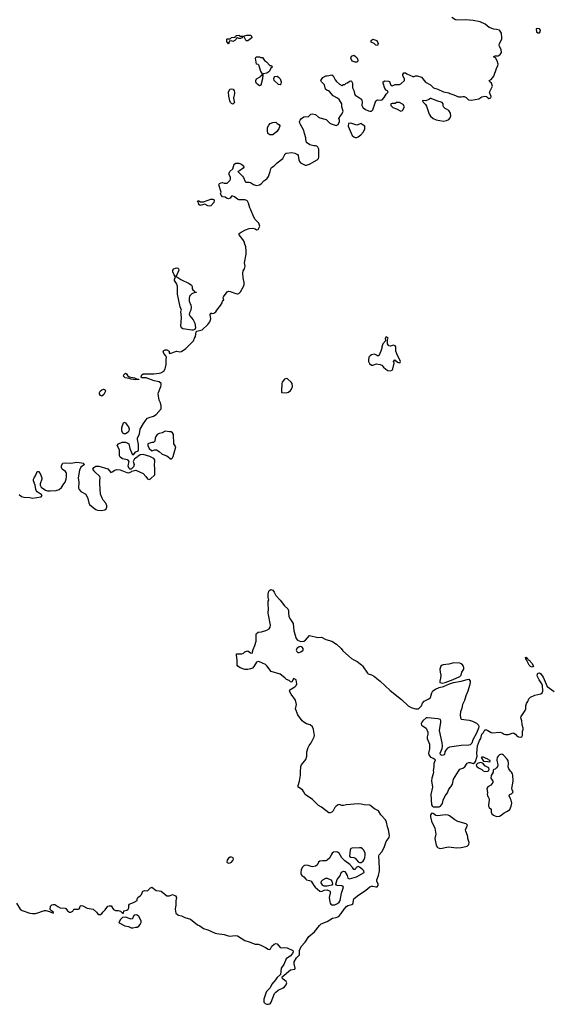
# Model space of a CAD drawing. Header units: inches. Extents: x 2106670 to 2322961, y 36024 to 224899.
# Tile 151 of 256: x 2283334 to 2290538, y 69658 to 83034. Entities that reach past the tile are written whole.
import ezdxf

# ---------------------------------------------------------------- set-up
doc = ezdxf.new("R2010")
doc.units = ezdxf.units.IN
doc.header["$MEASUREMENT"] = 0
for name, color, linetype in [('C2086', 7, 'Continuous'), ('C2087', 7, 'Continuous'), ('C2088', 7, 'Continuous'), ('C2097', 7, 'Continuous'), ('C2098', 7, 'Continuous')]:
    doc.layers.add(name, color=color, linetype=linetype)

msp = doc.modelspace()

# ---------------------------------------------------------------- linework, layer by layer
at = {"layer": 'C2086', "color": 5, "elevation": 20}
msp.add_lwpolyline([(2286812, 70000), (2286810, 69997), (2286759, 69930), (2286737, 69883), (2286687, 69830), (2286674, 69810), (2286650, 69730), (2286649, 69689), (2286668, 69668), (2286690, 69659), (2286710, 69658), (2286734, 69666), (2286750, 69689), (2286796, 69804), (2286810, 69825), (2286842, 69850), (2286910, 69880), (2286930, 69896), (2286950, 69921), (2286960, 69950), (2286953, 69970), (2286910, 70000)], dxfattribs=at)
at = {"layer": 'C2087', "color": 5}
for points, elevation in [([(2283325, 76585), (2283358, 76558), (2283390, 76548), (2283470, 76543), (2283510, 76535), (2283626, 76550), (2283638, 76570), (2283626, 76590), (2283610, 76595), (2283570, 76622), (2283559, 76639), (2283552, 76652), (2283544, 76710), (2283521, 76770), (2283522, 76790), (2283530, 76810), (2283554, 76846), (2283570, 76898), (2283590, 76895), (2283610, 76871), (2283633, 76810), (2283633, 76790), (2283610, 76730), (2283610, 76710), (2283624, 76684), (2283684, 76644), (2283710, 76634), (2283748, 76632), (2283830, 76637), (2283870, 76651), (2283903, 76677), (2283933, 76730), (2283950, 76750), (2283964, 76790), (2283969, 76830), (2283969, 76870), (2283964, 76885), (2283957, 76897), (2283909, 76930), (2283901, 76950), (2283904, 76976), (2283922, 77010), (2283950, 77016), (2284030, 77008), (2284110, 77024), (2284174, 77014), (2284194, 77010), (2284214, 76990), (2284165, 76955), (2284145, 76915), (2284128, 76810), (2284139, 76750), (2284134, 76670), (2284141, 76650), (2284165, 76625), (2284230, 76588), (2284261, 76530), (2284271, 76470), (2284283, 76450), (2284330, 76408), (2284370, 76379), (2284390, 76370), (2284450, 76367), (2284490, 76377), (2284510, 76390), (2284518, 76410), (2284517, 76430), (2284505, 76465), (2284468, 76508), (2284453, 76533), (2284431, 76590), (2284421, 76730), (2284421, 76770), (2284429, 76810), (2284422, 76830), (2284353, 76890), (2284328, 76930), (2284342, 76950), (2284369, 76970), (2284410, 76970), (2284530, 76931), (2284551, 76910), (2284570, 76882), (2284590, 76891), (2284624, 76916), (2284650, 76924), (2284700, 76920), (2284790, 76881), (2284810, 76878), (2284846, 76890), (2284858, 76902), (2284910, 76914), (2285010, 76870), (2285048, 76830), (2285070, 76798), (2285090, 76786), (2285110, 76796), (2285169, 76850), (2285169, 76950), (2285165, 76970), (2285169, 77049), (2285154, 77074), (2285102, 77102), (2285055, 77115), (2285010, 77127), (2284970, 77124), (2284939, 77101), (2284930, 77089), (2284892, 77068), (2284876, 77030), (2284887, 76990), (2284880, 76960), (2284850, 76926), (2284830, 76926), (2284819, 76939), (2284809, 76970), (2284810, 76994), (2284822, 77030), (2284818, 77038), (2284809, 77050), (2284796, 77056), (2284730, 77069), (2284699, 77090), (2284689, 77110), (2284688, 77190), (2284659, 77250), (2284675, 77270), (2284727, 77293), (2284770, 77293), (2284801, 77281), (2284816, 77270), (2284831, 77211), (2284862, 77130), (2284870, 77122), (2284886, 77130), (2284910, 77162), (2284942, 77178), (2284949, 77190), (2284949, 77269), (2284933, 77330), (2284936, 77350), (2284959, 77410), (2284970, 77472), (2285013, 77550), (2285045, 77595), (2285070, 77621), (2285090, 77631), (2285150, 77646), (2285189, 77670), (2285253, 77750), (2285257, 77790), (2285247, 77827), (2285226, 77866), (2285216, 77950), (2285217, 77970), (2285251, 78050), (2285256, 78070), (2285253, 78093), (2285230, 78115), (2285162, 78130), (2285050, 78167), (2284988, 78168), (2284983, 78183), (2284993, 78210), (2285010, 78222), (2285023, 78223), (2285155, 78225), (2285227, 78233), (2285250, 78237), (2285290, 78261), (2285309, 78290), (2285314, 78310), (2285321, 78350), (2285322, 78418), (2285329, 78450), (2285318, 78470), (2285290, 78498), (2285284, 78530), (2285290, 78538), (2285310, 78551), (2285334, 78550), (2285362, 78530), (2285365, 78505), (2285390, 78502), (2285437, 78523), (2285469, 78531), (2285510, 78523), (2285530, 78527), (2285590, 78567), (2285694, 78670), (2285709, 78710), (2285722, 78730), (2285728, 78792), (2285738, 78802), (2285810, 78823), (2285890, 78892), (2285915, 78930), (2285929, 78970), (2285922, 79030), (2285928, 79050), (2285945, 79045), (2285970, 79046), (2285996, 79064), (2286009, 79090), (2286059, 79150), (2286082, 79190), (2286090, 79214), (2286106, 79230), (2286098, 79250), (2286102, 79270), (2286150, 79337), (2286170, 79347), (2286190, 79344), (2286270, 79313), (2286290, 79308), (2286298, 79310), (2286310, 79315), (2286330, 79339), (2286374, 79410), (2286382, 79438), (2286384, 79464), (2286370, 79526), (2286364, 79590), (2286370, 79622), (2286386, 79650), (2286396, 79684), (2286387, 79730), (2286407, 79850), (2286409, 79891), (2286403, 79950), (2286388, 80000)], 40), ([(2286910, 70000), (2286904, 70004), (2286898, 70030), (2287010, 70125), (2287070, 70135), (2287076, 70150), (2287059, 70210), (2287063, 70237), (2287092, 70288), (2287133, 70330), (2287132, 70390), (2287157, 70443), (2287210, 70504), (2287261, 70579), (2287338, 70642), (2287403, 70730), (2287426, 70750), (2287510, 70782), (2287582, 70830), (2287630, 70839), (2287652, 70848), (2287676, 70864), (2287698, 70890), (2287738, 70950), (2287770, 70985), (2287790, 70999), (2287844, 71016), (2287857, 71023), (2287864, 71036), (2287865, 71070), (2287871, 71090), (2287920, 71130), (2288033, 71207), (2288090, 71254), (2288110, 71263), (2288130, 71265), (2288170, 71252), (2288186, 71254), (2288203, 71270), (2288203, 71290), (2288183, 71330), (2288185, 71350), (2288206, 71410), (2288219, 71470), (2288221, 71510), (2288210, 71670), (2288213, 71687), (2288250, 71730), (2288283, 71790), (2288310, 71870), (2288350, 71923), (2288354, 71950), (2288343, 72030), (2288327, 72070), (2288314, 72134), (2288302, 72162), (2288237, 72230), (2288205, 72285), (2288150, 72314), (2288090, 72362), (2288010, 72367), (2287970, 72377), (2287930, 72380), (2287772, 72368), (2287730, 72361), (2287710, 72361), (2287672, 72372), (2287658, 72370), (2287629, 72350), (2287613, 72330), (2287592, 72288), (2287573, 72267), (2287550, 72259), (2287530, 72260), (2287434, 72334), (2287390, 72358), (2287310, 72439), (2287210, 72510), (2287189, 72550), (2287172, 72570), (2287122, 72602), (2287116, 72610), (2287114, 72630), (2287135, 72690), (2287146, 72770), (2287145, 72815), (2287153, 72890), (2287161, 72910), (2287218, 72982), (2287231, 73030), (2287235, 73090), (2287253, 73147), (2287266, 73174), (2287292, 73210), (2287332, 73290), (2287337, 73310), (2287323, 73390), (2287309, 73429), (2287277, 73457), (2287229, 73469), (2287190, 73489), (2287169, 73510), (2287110, 73589), (2287078, 73670), (2287092, 73730), (2287081, 73790), (2287019, 73870), (2286999, 73910), (2287004, 73930), (2287070, 73973), (2287087, 73990), (2287096, 74010), (2287090, 74068), (2287050, 74086), (2287030, 74035), (2287010, 74039), (2286995, 74055), (2286955, 74070), (2286934, 74094), (2286870, 74143), (2286750, 74181), (2286690, 74257), (2286670, 74273), (2286590, 74309), (2286570, 74313), (2286550, 74305), (2286514, 74246), (2286494, 74226), (2286470, 74215), (2286430, 74208), (2286390, 74206), (2286327, 74227), (2286295, 74250), (2286286, 74266), (2286285, 74335), (2286278, 74402), (2286280, 74420), (2286350, 74418), (2286372, 74428), (2286390, 74445), (2286430, 74462), (2286470, 74432), (2286492, 74428), (2286503, 74477), (2286529, 74531), (2286547, 74590), (2286546, 74686), (2286550, 74696), (2286570, 74715), (2286619, 74720), (2286690, 74739), (2286721, 74759), (2286737, 74783), (2286739, 74810), (2286710, 74970), (2286714, 75030), (2286707, 75093), (2286710, 75134), (2286718, 75150), (2286709, 75189), (2286707, 75230), (2286717, 75270), (2286730, 75286), (2286746, 75294), (2286770, 75283), (2286790, 75256), (2286810, 75210), (2286870, 75148), (2286931, 75070), (2286974, 75030), (2286983, 75010), (2286982, 74970), (2286988, 74930), (2287001, 74901), (2287046, 74830), (2287056, 74730), (2287090, 74626), (2287104, 74604), (2287150, 74588), (2287190, 74593), (2287213, 74607), (2287271, 74670), (2287382, 74642), (2287430, 74645), (2287490, 74616), (2287571, 74590), (2287636, 74550), (2287701, 74490), (2287722, 74462), (2287837, 74357), (2287870, 74336), (2287917, 74317), (2287976, 74270), (2287990, 74256), (2288056, 74156), (2288067, 74147), (2288110, 74134), (2288153, 74113), (2288183, 74083), (2288230, 74049), (2288362, 73922), (2288518, 73798), (2288610, 73715), (2288650, 73689), (2288706, 73674), (2288750, 73671), (2288788, 73712), (2288804, 73750), (2288824, 73776), (2288890, 73807), (2288910, 73828), (2288929, 73890), (2288945, 73915), (2288979, 73941), (2289030, 73961), (2289090, 73976), (2289170, 74012), (2289225, 74030), (2289330, 74050), (2289410, 74072), (2289430, 74073), (2289442, 74062), (2289449, 74050), (2289451, 74030), (2289442, 73990), (2289417, 73910), (2289390, 73850), (2289373, 73787), (2289346, 73730), (2289338, 73682), (2289317, 73630), (2289313, 73590), (2289318, 73550), (2289330, 73533), (2289438, 73518), (2289484, 73504), (2289538, 73478), (2289564, 73450), (2289566, 73430), (2289562, 73410), (2289538, 73342), (2289488, 73250), (2289473, 73207), (2289464, 73196), (2289450, 73184), (2289430, 73178), (2289330, 73173), (2289168, 73150), (2289143, 73137), (2289118, 73110), (2289108, 73090), (2289101, 73050), (2289096, 73045), (2289070, 73037), (2289050, 73045), (2289046, 73050), (2289045, 73070), (2289069, 73131), (2289074, 73166), (2289072, 73210), (2289036, 73376), (2289037, 73410), (2289054, 73486), (2289053, 73510), (2289047, 73527), (2289018, 73538), (2288870, 73550), (2288852, 73548), (2288809, 73511), (2288792, 73490), (2288786, 73470), (2288791, 73451), (2288801, 73441), (2288851, 73410), (2288875, 73355), (2288876, 73330), (2288866, 73294), (2288867, 73270), (2288897, 73190), (2288900, 73170), (2288898, 73130), (2288886, 73070), (2288889, 73049), (2288910, 73017), (2288950, 73004), (2288970, 72990), (2288973, 72973), (2288958, 72930), (2288957, 72890), (2288948, 72830), (2288952, 72812), (2288949, 72790), (2288930, 72730), (2288926, 72694), (2288937, 72610), (2288917, 72510), (2288927, 72370), (2288934, 72354), (2288950, 72342), (2289010, 72339), (2289030, 72342), (2289049, 72351), (2289075, 72385), (2289084, 72430), (2289110, 72489), (2289143, 72530), (2289161, 72579), (2289190, 72614), (2289210, 72647), (2289225, 72715), (2289290, 72826), (2289310, 72851), (2289353, 72867), (2289377, 72883), (2289410, 72932), (2289430, 72942), (2289450, 72942), (2289490, 72931), (2289515, 72945), (2289524, 72956), (2289545, 73030), (2289540, 73070), (2289548, 73170), (2289577, 73243), (2289597, 73270), (2289611, 73329), (2289630, 73350), (2289650, 73385), (2289670, 73388), (2289690, 73379), (2289734, 73350), (2289750, 73347), (2289854, 73354), (2289886, 73346), (2289910, 73328), (2289930, 73322), (2289970, 73324), (2290000, 73334)], 20), ([(2290000, 72826), (2289977, 72857), (2289965, 72885), (2289970, 72930), (2289965, 72970), (2289950, 72995), (2289902, 73042), (2289890, 73052), (2289875, 73055), (2289850, 73047), (2289830, 73030), (2289817, 73010), (2289813, 72973), (2289825, 72910), (2289822, 72890), (2289810, 72870), (2289790, 72854), (2289771, 72849), (2289762, 72838), (2289761, 72810), (2289734, 72766), (2289731, 72730), (2289750, 72705), (2289756, 72690), (2289756, 72670), (2289730, 72633), (2289688, 72612), (2289676, 72590), (2289684, 72530), (2289679, 72510), (2289685, 72490), (2289697, 72477), (2289709, 72449), (2289710, 72430), (2289698, 72370), (2289699, 72350), (2289710, 72331), (2289736, 72310), (2289736, 72270), (2289745, 72245), (2289766, 72226), (2289810, 72211), (2289850, 72215), (2289870, 72226), (2289910, 72261), (2289957, 72283), (2289990, 72306), (2290000, 72329)], 20), ([(2290000, 72450), (2289982, 72490), (2289989, 72511), (2290000, 72515)], 20), ([(2283291, 71030), (2283342, 70950), (2283370, 70933), (2283470, 70898), (2283510, 70890), (2283550, 70890), (2283596, 70904), (2283630, 70921), (2283670, 70931), (2283690, 70931), (2283740, 70920), (2283790, 70894), (2283795, 70910), (2283766, 70926), (2283748, 70948), (2283753, 70990), (2283772, 71008), (2283790, 71014), (2283812, 71012), (2283850, 70986), (2283885, 70970), (2283950, 70963), (2283959, 70959), (2283983, 70930), (2284010, 70911), (2284030, 70908), (2284057, 70923), (2284069, 70951), (2284129, 70951), (2284144, 70956), (2284153, 70967), (2284155, 70990), (2284162, 70998), (2284170, 71001), (2284190, 70997), (2284250, 70965), (2284330, 70952), (2284378, 70910), (2284392, 70890), (2284410, 70878), (2284430, 70878), (2284448, 70890), (2284466, 70914), (2284497, 70943), (2284529, 70990), (2284550, 70998), (2284576, 70996), (2284610, 70945), (2284634, 70934), (2284671, 70931), (2284702, 70922), (2284730, 70894), (2284742, 70898), (2284746, 70930), (2284790, 70938), (2284809, 70951), (2284815, 70970), (2284816, 71004), (2284823, 71017), (2284835, 71025), (2284890, 71045), (2284928, 71070), (2284929, 71090), (2284938, 71110), (2284970, 71131), (2284989, 71150), (2285007, 71193), (2285030, 71203), (2285070, 71201), (2285110, 71242), (2285130, 71251), (2285185, 71205), (2285230, 71201), (2285253, 71193), (2285330, 71132), (2285367, 71133), (2285410, 71151), (2285450, 71132), (2285462, 71110), (2285455, 71065), (2285456, 71010), (2285445, 70950), (2285456, 70896), (2285477, 70877), (2285491, 70871), (2285530, 70861), (2285578, 70838), (2285653, 70813), (2285750, 70736), (2285782, 70722), (2285831, 70690), (2285890, 70670), (2285990, 70624), (2286010, 70619), (2286110, 70605), (2286150, 70591), (2286184, 70584), (2286265, 70595), (2286290, 70590), (2286390, 70523), (2286450, 70508), (2286530, 70476), (2286570, 70473), (2286610, 70461), (2286670, 70431), (2286710, 70405), (2286730, 70404), (2286739, 70410), (2286758, 70450), (2286790, 70475), (2286810, 70484), (2286830, 70479), (2286872, 70432), (2286890, 70426), (2286930, 70430), (2286966, 70426), (2287042, 70390), (2287047, 70370), (2287038, 70350), (2287008, 70312), (2286969, 70291), (2286950, 70274), (2286920, 70200), (2286884, 70150), (2286875, 70065), (2286830, 70022), (2286812, 70000)], 20)]:
    msp.add_lwpolyline(points, dxfattribs=dict(at, elevation=elevation))
for points, elevation in [([(2285710, 79334), (2285730, 79334), (2285734, 79330), (2285710, 79328), (2285670, 79308), (2285642, 79278), (2285635, 79245), (2285635, 79210), (2285657, 79157), (2285661, 79130), (2285657, 79090), (2285641, 79050), (2285637, 79030), (2285643, 79010), (2285690, 78958), (2285711, 78910), (2285722, 78850), (2285710, 78826), (2285690, 78818), (2285670, 78818), (2285550, 78835), (2285530, 78848), (2285522, 78870), (2285529, 78990), (2285524, 79070), (2285529, 79090), (2285513, 79133), (2285475, 79305), (2285475, 79415), (2285462, 79450), (2285435, 79490), (2285438, 79510), (2285448, 79530), (2285447, 79547), (2285430, 79566), (2285415, 79610), (2285415, 79630), (2285429, 79650), (2285450, 79661), (2285470, 79665), (2285480, 79660), (2285491, 79651), (2285495, 79630), (2285470, 79566), (2285454, 79550), (2285524, 79504), (2285636, 79450), (2285667, 79430), (2285676, 79410), (2285677, 79377), (2285683, 79363), (2285702, 79350)], 40), ([(2288310, 78728), (2288298, 78710), (2288302, 78670), (2288266, 78630), (2288251, 78590), (2288251, 78570), (2288238, 78530), (2288210, 78466), (2288190, 78469), (2288179, 78479), (2288150, 78492), (2288110, 78481), (2288093, 78470), (2288076, 78450), (2288070, 78410), (2288072, 78392), (2288083, 78363), (2288110, 78341), (2288130, 78339), (2288177, 78357), (2288230, 78352), (2288250, 78342), (2288272, 78312), (2288306, 78286), (2288334, 78270), (2288370, 78265), (2288390, 78272), (2288402, 78290), (2288418, 78370), (2288409, 78391), (2288427, 78413), (2288464, 78384), (2288490, 78374), (2288502, 78378), (2288506, 78390), (2288454, 78494), (2288442, 78530), (2288439, 78590), (2288430, 78602), (2288410, 78614), (2288370, 78599), (2288345, 78605), (2288328, 78632), (2288326, 78690), (2288335, 78710), (2288330, 78718)], 40), ([(2284910, 78142), (2284846, 78150), (2284822, 78162), (2284768, 78170), (2284742, 78190), (2284749, 78210), (2284771, 78231), (2284784, 78224), (2284799, 78199), (2284821, 78181), (2284894, 78170), (2284930, 78152), (2284954, 78150), (2284950, 78148)], 40), ([(2286950, 78158), (2286930, 78149), (2286899, 78110), (2286893, 78090), (2286888, 77988), (2286891, 77971), (2286894, 77970), (2286950, 77967), (2286984, 77976), (2287010, 77995), (2287025, 78015), (2287038, 78050), (2287032, 78090), (2287021, 78110), (2286970, 78155)], 40), ([(2284450, 77918), (2284430, 77928), (2284419, 77950), (2284419, 77970), (2284429, 77990), (2284450, 78006), (2284470, 78015), (2284492, 78012), (2284498, 77990), (2284491, 77970), (2284477, 77943)], 40), ([(2284748, 77408), (2284735, 77415), (2284722, 77450), (2284721, 77490), (2284730, 77522), (2284750, 77565), (2284770, 77558), (2284790, 77531), (2284810, 77501), (2284819, 77470), (2284817, 77450), (2284808, 77430), (2284770, 77410)], 40), ([(2285310, 77443), (2285270, 77423), (2285228, 77412), (2285203, 77397), (2285183, 77370), (2285175, 77350), (2285171, 77309), (2285162, 77298), (2285150, 77289), (2285130, 77289), (2285074, 77270), (2285072, 77250), (2285092, 77210), (2285122, 77182), (2285130, 77178), (2285169, 77191), (2285190, 77191), (2285230, 77167), (2285270, 77131), (2285332, 77110), (2285390, 77066), (2285410, 77082), (2285419, 77101), (2285453, 77230), (2285429, 77270), (2285421, 77401), (2285410, 77422), (2285390, 77435), (2285370, 77434)], 40), ([(2287150, 74517), (2287130, 74513), (2287110, 74503), (2287096, 74490), (2287089, 74470), (2287095, 74450), (2287110, 74439), (2287130, 74438), (2287150, 74446), (2287184, 74470), (2287185, 74490), (2287170, 74509)], 20), ([(2289230, 74298), (2289159, 74281), (2289084, 74270), (2289070, 74265), (2289053, 74250), (2289040, 74210), (2289041, 74170), (2289051, 74129), (2289049, 74091), (2289038, 74050), (2289040, 74030), (2289070, 74023), (2289110, 74030), (2289221, 74070), (2289310, 74110), (2289320, 74120), (2289330, 74130), (2289339, 74170), (2289363, 74210), (2289366, 74230), (2289360, 74250), (2289345, 74270), (2289330, 74283), (2289310, 74291)], 40), ([(2289590, 72942), (2289565, 72935), (2289552, 72928), (2289534, 72910), (2289542, 72890), (2289565, 72870), (2289608, 72848), (2289625, 72830), (2289650, 72819), (2289690, 72825), (2289698, 72830), (2289708, 72850), (2289706, 72870), (2289650, 72898), (2289628, 72928), (2289616, 72936)], 20), ([(2289610, 73017), (2289601, 73010), (2289630, 72962), (2289690, 72958), (2289710, 72952), (2289722, 72958), (2289722, 72970), (2289698, 72978), (2289692, 72990), (2289660, 73000), (2289630, 73015)], 20), ([(2288930, 72254), (2288924, 72250), (2288910, 72230), (2288914, 72206), (2288927, 72147), (2288970, 72050), (2288982, 71970), (2288970, 71910), (2288990, 71822), (2289007, 71790), (2289030, 71777), (2289050, 71775), (2289150, 71799), (2289270, 71783), (2289330, 71787), (2289350, 71795), (2289410, 71805), (2289432, 71830), (2289435, 71855), (2289417, 71910), (2289419, 71930), (2289416, 71950), (2289390, 72010), (2289386, 72030), (2289414, 72090), (2289398, 72110), (2289281, 72141), (2289243, 72163), (2289170, 72220), (2289150, 72228), (2289110, 72230), (2289010, 72217), (2288985, 72225), (2288950, 72252)], 20), ([(2287630, 71731), (2287596, 71724), (2287577, 71710), (2287562, 71690), (2287544, 71650), (2287510, 71617), (2287490, 71609), (2287450, 71609), (2287410, 71601), (2287393, 71587), (2287371, 71550), (2287350, 71536), (2287310, 71527), (2287290, 71530), (2287250, 71544), (2287211, 71549), (2287190, 71539), (2287170, 71515), (2287156, 71484), (2287150, 71450), (2287153, 71430), (2287166, 71410), (2287191, 71390), (2287218, 71358), (2287230, 71348), (2287270, 71342), (2287290, 71330), (2287328, 71270), (2287346, 71250), (2287410, 71197), (2287430, 71191), (2287470, 71207), (2287510, 71211), (2287541, 71201), (2287550, 71192), (2287551, 71170), (2287537, 71110), (2287544, 71050), (2287550, 71032), (2287560, 71020), (2287571, 71011), (2287590, 71008), (2287611, 71011), (2287650, 71029), (2287670, 71046), (2287685, 71070), (2287702, 71170), (2287729, 71250), (2287722, 71262), (2287710, 71269), (2287646, 71270), (2287635, 71275), (2287626, 71290), (2287646, 71354), (2287683, 71397), (2287705, 71455), (2287730, 71467), (2287750, 71461), (2287779, 71410), (2287791, 71371), (2287810, 71361), (2287909, 71390), (2288009, 71450), (2288005, 71470), (2287990, 71489), (2287950, 71521), (2287930, 71529), (2287904, 71516), (2287890, 71488), (2287870, 71488), (2287855, 71515), (2287816, 71556), (2287747, 71607), (2287710, 71649), (2287670, 71712), (2287650, 71726)], 40), ([(2287950, 71786), (2287850, 71780), (2287830, 71773), (2287821, 71750), (2287811, 71670), (2287830, 71655), (2287870, 71653), (2287890, 71645), (2287930, 71595), (2287950, 71583), (2287970, 71584), (2287996, 71604), (2288010, 71624), (2288020, 71650), (2288026, 71686), (2288024, 71710), (2288005, 71750), (2287989, 71770), (2287970, 71782)], 40), ([(2286210, 71659), (2286190, 71655), (2286170, 71644), (2286150, 71614), (2286147, 71590), (2286150, 71583), (2286170, 71574), (2286190, 71578), (2286210, 71589), (2286228, 71610), (2286237, 71630), (2286234, 71650)], 40), ([(2287470, 71262), (2287448, 71270), (2287429, 71310), (2287434, 71330), (2287449, 71350), (2287490, 71371), (2287510, 71371), (2287558, 71350), (2287571, 71330), (2287582, 71290), (2287570, 71278), (2287530, 71269), (2287510, 71262)], 40), ([(2284915, 70875), (2284890, 70869), (2284877, 70850), (2284870, 70826), (2284862, 70818), (2284850, 70815), (2284770, 70842), (2284730, 70838), (2284705, 70810), (2284682, 70770), (2284685, 70765), (2284764, 70724), (2284810, 70715), (2284850, 70699), (2284870, 70696), (2284910, 70707), (2284930, 70708), (2284950, 70718), (2284970, 70742), (2284982, 70770), (2284982, 70790), (2284953, 70850), (2284930, 70869)], 20)]:
    msp.add_lwpolyline(points, close=True, dxfattribs=dict(at, elevation=elevation))
at = {"layer": 'C2088', "color": 5, "elevation": 40}
msp.add_lwpolyline([(2286388, 80000), (2286385, 80010), (2286362, 80050), (2286313, 80110), (2286313, 80130), (2286339, 80150), (2286399, 80181), (2286450, 80198), (2286501, 80201), (2286531, 80191), (2286550, 80178), (2286570, 80182), (2286594, 80230), (2286582, 80270), (2286530, 80319), (2286512, 80352), (2286472, 80450), (2286457, 80477), (2286443, 80543), (2286429, 80569), (2286419, 80579), (2286390, 80589), (2286330, 80585), (2286310, 80589), (2286290, 80597), (2286250, 80629), (2286230, 80639), (2286210, 80638), (2286191, 80610), (2286170, 80601), (2286142, 80610), (2286122, 80622), (2286088, 80630), (2286069, 80650), (2286062, 80670), (2286069, 80690), (2286038, 80790), (2286049, 80810), (2286070, 80818), (2286090, 80822), (2286110, 80814), (2286150, 80814), (2286188, 80850), (2286198, 80870), (2286195, 80890), (2286177, 80930), (2286177, 80950), (2286187, 80973), (2286229, 81010), (2286245, 81070), (2286270, 81084), (2286310, 81087), (2286345, 81070), (2286372, 81050), (2286378, 81030), (2286370, 81018), (2286320, 80980), (2286294, 80970), (2286361, 80910), (2286375, 80890), (2286396, 80836), (2286406, 80826), (2286450, 80826), (2286470, 80821), (2286510, 80795), (2286550, 80784), (2286590, 80793), (2286615, 80805), (2286650, 80843), (2286690, 80871), (2286714, 80906), (2286735, 80970), (2286743, 81010), (2286752, 81028), (2286790, 81050), (2286830, 81090), (2286909, 81150), (2286939, 81210), (2286950, 81219), (2287030, 81230), (2287070, 81223), (2287106, 81205), (2287117, 81190), (2287123, 81130), (2287131, 81110), (2287149, 81089), (2287210, 81060), (2287230, 81059), (2287267, 81073), (2287375, 81130), (2287389, 81150), (2287394, 81166), (2287397, 81230), (2287394, 81274), (2287383, 81303), (2287370, 81318), (2287350, 81322), (2287330, 81319), (2287274, 81334), (2287230, 81368), (2287218, 81410), (2287218, 81430), (2287199, 81490), (2287194, 81530), (2287146, 81610), (2287136, 81630), (2287133, 81650), (2287143, 81670), (2287159, 81690), (2287190, 81716), (2287210, 81721), (2287250, 81716), (2287289, 81751), (2287310, 81755), (2287350, 81746), (2287392, 81710), (2287410, 81701), (2287497, 81677), (2287545, 81630), (2287561, 81621), (2287630, 81598), (2287658, 81610), (2287678, 81650), (2287678, 81670), (2287668, 81690), (2287689, 81730), (2287709, 81751), (2287724, 81790), (2287706, 81850), (2287709, 81890), (2287670, 81948), (2287650, 81968), (2287590, 82002), (2287541, 82061), (2287529, 82069), (2287510, 82074), (2287487, 82090), (2287474, 82150), (2287434, 82190), (2287425, 82210), (2287449, 82250), (2287490, 82271), (2287510, 82271), (2287570, 82285), (2287591, 82271), (2287617, 82217), (2287635, 82195), (2287677, 82157), (2287710, 82142), (2287732, 82152), (2287748, 82152), (2287766, 82170), (2287783, 82177), (2287810, 82198), (2287830, 82202), (2287837, 82197), (2287852, 82170), (2287852, 82110), (2287870, 82074), (2287881, 82030), (2287891, 82011), (2287950, 81975), (2287973, 81953), (2287982, 81918), (2287981, 81870), (2287999, 81839), (2288030, 81816), (2288070, 81796), (2288090, 81791), (2288110, 81792), (2288129, 81811), (2288170, 81932), (2288190, 81946), (2288230, 81941), (2288254, 81946), (2288284, 81976), (2288310, 82022), (2288338, 82050), (2288328, 82068), (2288310, 82078), (2288290, 82098), (2288269, 82170), (2288270, 82192), (2288290, 82202), (2288340, 82200), (2288353, 82193), (2288370, 82154), (2288390, 82134), (2288416, 82144), (2288430, 82154), (2288490, 82152), (2288510, 82162), (2288558, 82210), (2288558, 82230), (2288538, 82270), (2288538, 82290), (2288550, 82312), (2288571, 82311), (2288590, 82298), (2288670, 82262), (2288690, 82262), (2288709, 82271), (2288730, 82271), (2288790, 82252), (2288845, 82185), (2288914, 82150), (2288954, 82110), (2289010, 82092), (2289090, 82056), (2289160, 82040), (2289174, 82030), (2289230, 82012), (2289290, 81985), (2289330, 81985), (2289350, 81992), (2289370, 81992), (2289397, 81977), (2289426, 81946), (2289470, 81941), (2289570, 81961), (2289610, 81985), (2289650, 81996), (2289670, 81992), (2289680, 81980), (2289705, 81965), (2289730, 81974), (2289735, 81990), (2289721, 82021), (2289715, 82050), (2289755, 82130), (2289742, 82170), (2289718, 82190), (2289709, 82210), (2289737, 82223), (2289772, 82268), (2289807, 82373), (2289825, 82410), (2289829, 82430), (2289817, 82477), (2289795, 82515), (2289768, 82530), (2289790, 82542), (2289830, 82545), (2289857, 82563), (2289874, 82590), (2289869, 82630), (2289849, 82670), (2289845, 82690), (2289850, 82712), (2289882, 82770), (2289882, 82810), (2289875, 82830), (2289875, 82850), (2289848, 82890), (2289810, 82903), (2289770, 82905), (2289710, 82929), (2289652, 82972), (2289585, 83005), (2289490, 83023), (2289392, 83032), (2289268, 83028), (2289250, 83032), (2289202, 83062)], dxfattribs=at)
for points in [[(2286430, 82749), (2286409, 82749), (2286382, 82802), (2286370, 82806), (2286358, 82802), (2286354, 82790), (2286330, 82778), (2286310, 82778), (2286290, 82786), (2286278, 82782), (2286274, 82770), (2286254, 82750), (2286230, 82738), (2286210, 82746), (2286178, 82742), (2286174, 82710), (2286170, 82708), (2286162, 82722), (2286148, 82730), (2286146, 82770), (2286150, 82774), (2286190, 82774), (2286208, 82792), (2286262, 82798), (2286266, 82810), (2286280, 82820), (2286310, 82822), (2286330, 82812), (2286370, 82812), (2286387, 82813), (2286416, 82824), (2286450, 82825), (2286470, 82822), (2286482, 82810), (2286485, 82790)], [(2288190, 82686), (2288170, 82689), (2288149, 82709), (2288106, 82730), (2288106, 82750), (2288129, 82771), (2288182, 82750), (2288202, 82710)], [(2287890, 82456), (2287849, 82470), (2287828, 82510), (2287841, 82539), (2287870, 82551), (2287890, 82541), (2287910, 82521), (2287927, 82490), (2287926, 82470), (2287910, 82459)], [(2286610, 82522), (2286630, 82522), (2286660, 82480), (2286684, 82464), (2286730, 82414), (2286754, 82410), (2286762, 82390), (2286745, 82375), (2286725, 82335), (2286715, 82325), (2286690, 82309), (2286642, 82298), (2286634, 82290), (2286632, 82232), (2286610, 82146), (2286590, 82138), (2286570, 82148), (2286550, 82168), (2286541, 82190), (2286539, 82210), (2286549, 82231), (2286600, 82260), (2286610, 82274), (2286622, 82278), (2286626, 82290), (2286626, 82310), (2286609, 82329), (2286588, 82390), (2286586, 82410), (2286570, 82426), (2286548, 82430), (2286538, 82510), (2286546, 82530), (2286552, 82532), (2286588, 82532)], [(2286870, 82148), (2286850, 82155), (2286789, 82210), (2286783, 82237), (2286788, 82250), (2286799, 82261), (2286830, 82267), (2286850, 82255), (2286870, 82230), (2286886, 82190), (2286882, 82158)], [(2286230, 81889), (2286210, 81898), (2286198, 81910), (2286188, 81930), (2286175, 81995), (2286169, 82051), (2286189, 82091), (2286210, 82096), (2286231, 82091), (2286247, 82070), (2286250, 82050), (2286251, 82030), (2286236, 81970), (2286244, 81924), (2286251, 81910)], [(2288490, 81908), (2288450, 81908), (2288430, 81898), (2288390, 81898), (2288374, 81890), (2288374, 81870), (2288402, 81842), (2288450, 81825), (2288510, 81792), (2288530, 81802), (2288558, 81850), (2288540, 81880), (2288530, 81888)], [(2288910, 81964), (2288888, 81948), (2288850, 81934), (2288805, 81935), (2288802, 81930), (2288810, 81914), (2288844, 81884), (2288858, 81858), (2288894, 81750), (2288910, 81723), (2288950, 81690), (2288990, 81674), (2289090, 81656), (2289130, 81663), (2289161, 81679), (2289179, 81701), (2289187, 81730), (2289183, 81763), (2289160, 81800), (2289130, 81821), (2289109, 81830), (2289089, 81850), (2289082, 81870), (2289082, 81890), (2289069, 81909), (2288998, 81930), (2288923, 81963)], [(2286730, 81469), (2286705, 81490), (2286697, 81530), (2286701, 81570), (2286717, 81603), (2286735, 81625), (2286770, 81638), (2286810, 81642), (2286830, 81622), (2286854, 81610), (2286871, 81590), (2286861, 81579), (2286851, 81550), (2286819, 81510), (2286770, 81470)], [(2287830, 81628), (2287798, 81622), (2287792, 81590), (2287850, 81462), (2287870, 81445), (2287890, 81436), (2287910, 81435), (2287930, 81442), (2287965, 81470), (2288001, 81510), (2288019, 81550), (2288022, 81570), (2288018, 81590), (2287986, 81610), (2287970, 81626), (2287910, 81602)], [(2285910, 80502), (2285890, 80507), (2285850, 80529), (2285786, 80510), (2285765, 80525), (2285758, 80558), (2285748, 80572), (2285767, 80573), (2285790, 80562), (2285830, 80562), (2285930, 80595), (2285956, 80596), (2285970, 80592), (2285976, 80576), (2285971, 80550), (2285930, 80507)]]:
    msp.add_lwpolyline(points, close=True, dxfattribs=at)
at = {"layer": 'C2097', "color": 5, "elevation": 20}
msp.add_lwpolyline([(2290290, 74236), (2290270, 74246), (2290250, 74265), (2290216, 74336), (2290206, 74350), (2290202, 74370), (2290210, 74373), (2290219, 74359), (2290230, 74355), (2290239, 74339), (2290250, 74333), (2290290, 74289), (2290310, 74249)], close=True, dxfattribs=at)
for points in [[(2290000, 73334), (2290030, 73344), (2290043, 73343), (2290068, 73328), (2290079, 73310), (2290106, 73290), (2290130, 73287), (2290150, 73291), (2290161, 73310), (2290162, 73370), (2290169, 73390), (2290169, 73410), (2290156, 73456), (2290150, 73509), (2290137, 73550), (2290143, 73570), (2290198, 73650), (2290206, 73670), (2290208, 73712), (2290217, 73743), (2290235, 73770), (2290249, 73810), (2290268, 73832), (2290330, 73859), (2290410, 73874), (2290429, 73890), (2290439, 73910), (2290432, 73990), (2290425, 74010), (2290385, 74065), (2290364, 74110), (2290360, 74130), (2290370, 74155), (2290390, 74162), (2290407, 74150), (2290441, 74101), (2290497, 73977), (2290590, 73907)], [(2290000, 72515), (2290010, 72518), (2290030, 72534), (2290033, 72550), (2290019, 72570), (2290017, 72590), (2290034, 72690), (2290029, 72770), (2290023, 72790), (2290013, 72810), (2290000, 72826)], [(2290000, 72329), (2290009, 72350), (2290014, 72390), (2290009, 72430), (2290000, 72450)]]:
    msp.add_lwpolyline(points, dxfattribs=at)
at = {"layer": 'C2098', "color": 5, "elevation": 40}
msp.add_lwpolyline([(2290370, 82913), (2290345, 82910), (2290352, 82870), (2290370, 82858), (2290390, 82858), (2290402, 82870), (2290405, 82890), (2290390, 82909)], close=True, dxfattribs=at)

doc.saveas('drawing.dxf')
